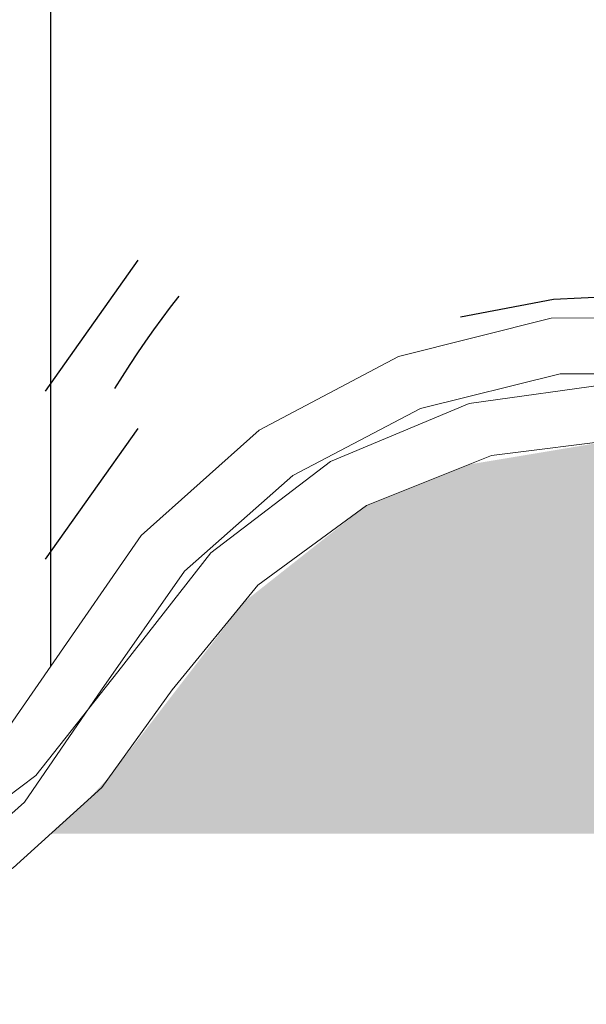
# Model space of a CAD drawing. Header units: millimetres. Extents: x -20654 to 2526, y -8238 to 977.
# Tile 182 of 219: x -10286.3873 to -10286.3366, y -4095.3062 to -4095.2181. Entities that reach past the tile are written whole.
import ezdxf

# ---------------------------------------------------------------- set-up
doc = ezdxf.new("R2010")
doc.units = ezdxf.units.MM
doc.layers.add('A-GLAZ-CWMG', color=8, linetype='Continuous')
pattern_1 = [(49.99999999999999, (29.982, 1.751), (0.3643649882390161, -0.03187713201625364), [0.0381, -0.4191]), (355, (29.982, 1.751), (-0.07048450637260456, 0.382117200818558), [0.03048, -0.33528]), (100.451, (30.013, 1.748), (0.2938857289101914, 0.3502294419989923), [0.03238, -0.35618]), (46.184, (29.982, 1.852), (0.5421605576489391, -0.08408366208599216), [0.05715, -0.62865]), (96.636, (30.028, 1.845), (0.4748050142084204, 0.494854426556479), [0.04857, -0.53427]), (351.184, (29.982, 1.852), (0.4748105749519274, 0.4948459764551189), [0.04572, -0.50292]), (21, (30.033, 1.827), (0.3032264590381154, -0.204528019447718), [0.0381, -0.4191]), (326, (30.033, 1.827), (0.1236069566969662, 0.3683788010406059), [0.03048, -0.33528]), (71.45100000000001, (30.058, 1.81), (0.4268328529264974, 0.1638389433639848), [0.03238, -0.35618]), (37.50000000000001, (29.982, 1.751), (0.006180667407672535, 0.1691081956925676), [0.01676, -0.31445, 0.01676, -0.3236, -0.33655]), (37.50000000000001, (29.982, 1.751), (0.006180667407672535, 0.1691081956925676), [-0.6715800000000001, 0.01676, -0.31979]), (7.499999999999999, (29.982, 1.751), (0.1336413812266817, 0.2003577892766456), [0.01676, -0.17729, 0.01676, -0.30683, -0.12827]), (7.499999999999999, (29.982, 1.751), (0.1336413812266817, 0.2003577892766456), [-0.51765, 0.01676, -0.11151]), (327.5, (29.869, 1.751), (0.2711815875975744, -0.01146058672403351), [0.01676, -0.11024, 0.01676, -0.37948, -0.52578]), (327.5, (29.869, 1.751), (0.2711815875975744, -0.01146058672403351), [-0.5232399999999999, 0.01676, -0.50902]), (317.5, (29.818, 1.751), (0.2962578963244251, 0.05085069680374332), [0.01676, -0.14834, 0.01676, -0.24638, -0.37338]), (317.5, (29.818, 1.751), (0.2962578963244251, 0.05085069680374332), [-0.42824, 0.01676, -0.35662])]

# ---------------------------------------------------------------- blocks, each defined once
blk = doc.blocks.new('Rectangular Mullion - Terça-832097-CORTE BB')
at = {"layer": 'A-GLAZ-CWMG', "true_color": 0x7f7f7f}
h = blk.add_hatch(color=8, dxfattribs=at)
h.paths.add_polyline_path([(10.12500930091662, 5.080867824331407), (10.21756410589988, 5.080867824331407), (10.21432274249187, 5.083264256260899), (10.19836183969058, 5.102959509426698), (10.18865409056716, 5.110146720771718), (10.1770853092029, 5.114711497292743), (10.16492149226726, 5.116135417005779), (10.15161832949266, 5.113917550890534), (10.14241639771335, 5.110246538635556), (10.1326783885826, 5.103101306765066), (10.11949134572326, 5.086069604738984), (10.11872279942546, 5.085003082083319), (10.11417104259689, 5.080867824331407), (10.12015994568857, 5.080867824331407)])
h.paths.add_polyline_path([(12.01912672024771, 5.080867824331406), (12.02418027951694, 5.080867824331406), (12.02269226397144, 5.082170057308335), (12.00868090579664, 5.10229334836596), (11.9985926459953, 5.110909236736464), (11.98788391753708, 5.116326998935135), (11.97513697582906, 5.119088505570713), (11.96392973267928, 5.11892019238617), (11.96102228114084, 5.117721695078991), (11.94975716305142, 5.111222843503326), (11.94062573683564, 5.102538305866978), (11.92632825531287, 5.08277918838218), (11.92415503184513, 5.080867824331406), (12.0155957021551, 5.080867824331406)])
h.paths.add_polyline_path([(12.80915602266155, 5.080867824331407), (12.81723731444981, 5.081072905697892), (12.81723731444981, 5.091279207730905), (12.81197494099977, 5.084025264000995), (12.80829341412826, 5.080867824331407)])
h.paths.add_polyline_path([(12.74123264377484, 5.080867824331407), (12.73755111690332, 5.084025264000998), (12.72487833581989, 5.101600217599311), (12.71799762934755, 5.107617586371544), (12.70967751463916, 5.11194818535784), (12.70058294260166, 5.114176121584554), (12.69064586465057, 5.114034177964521), (12.68042354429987, 5.111059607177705), (12.67381060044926, 5.107617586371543), (12.66673277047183, 5.101427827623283), (12.65429541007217, 5.083914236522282), (12.65078240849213, 5.080867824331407), (12.73755111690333, 5.080867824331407)])
h.paths.add_polyline_path([(10.29432825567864, 5.080867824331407), (10.39218027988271, 5.080867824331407), (10.39069226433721, 5.082170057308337), (10.3766809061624, 5.102293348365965), (10.36659264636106, 5.110909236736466), (10.35702598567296, 5.116030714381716), (10.34508177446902, 5.119058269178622), (10.33207473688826, 5.118953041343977), (10.31941706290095, 5.11549547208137), (10.3105638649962, 5.11102017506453), (10.30154242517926, 5.103461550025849), (10.28603667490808, 5.083406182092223), (10.2826314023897, 5.080867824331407), (10.2900297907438, 5.080867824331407)])
h.paths.add_polyline_path([(12.54607585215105, 5.080867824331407), (12.58331630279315, 5.080867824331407), (12.57964579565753, 5.084079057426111), (12.56527169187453, 5.104405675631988), (12.55562016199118, 5.112825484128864), (12.54427781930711, 5.1187074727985), (12.53188391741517, 5.12172013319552), (12.51857130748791, 5.12155368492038), (12.50502228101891, 5.117721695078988), (12.49543704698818, 5.112700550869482), (12.48581978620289, 5.1042407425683), (12.47150427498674, 5.083813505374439), (12.4681550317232, 5.080867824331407), (12.54427781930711, 5.080867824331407)])
h.paths.add_polyline_path([(10.47380880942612, 5.080867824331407), (10.5838615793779, 5.080867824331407), (10.58048072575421, 5.083914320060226), (10.56591430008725, 5.105379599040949), (10.55573035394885, 5.114526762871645), (10.54366854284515, 5.120926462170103), (10.52999055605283, 5.124201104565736), (10.51487478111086, 5.123669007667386), (10.50360541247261, 5.120807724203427), (10.49158090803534, 5.114336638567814), (10.48145016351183, 5.105129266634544), (10.46702146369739, 5.083344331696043), (10.46435978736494, 5.080867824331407), (10.4682707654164, 5.080867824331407)])
h.paths.add_polyline_path([(12.34907744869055, 5.080867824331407), (12.4000924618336, 5.080867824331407), (12.39669655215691, 5.083862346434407), (12.38233212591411, 5.104422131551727), (12.37261725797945, 5.112976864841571), (12.36117562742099, 5.118962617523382), (12.34865781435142, 5.122039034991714), (12.33497999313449, 5.121834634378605), (12.32129722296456, 5.117908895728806), (12.31182696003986, 5.112939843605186), (12.30212228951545, 5.104373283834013), (12.28777463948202, 5.083664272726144), (12.28462993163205, 5.080867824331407), (12.34865781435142, 5.080867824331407)])
h.paths.add_polyline_path([(10.66900930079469, 5.080867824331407), (10.76156410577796, 5.080867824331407), (10.75776783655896, 5.083949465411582), (10.74061725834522, 5.104251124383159), (10.73078535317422, 5.110901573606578), (10.72108783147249, 5.114711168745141), (10.70892149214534, 5.116135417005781), (10.69561832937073, 5.113917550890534), (10.68641639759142, 5.110246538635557), (10.67545035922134, 5.101600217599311), (10.66349134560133, 5.086069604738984), (10.66124914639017, 5.083664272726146), (10.65817104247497, 5.080867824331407), (10.66415994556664, 5.080867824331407)])
h.paths.add_polyline_path([(10.84644565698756, 5.080867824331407), (10.93618027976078, 5.080867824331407), (10.93469226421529, 5.082170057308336), (10.92068090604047, 5.102293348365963), (10.91059264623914, 5.110909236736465), (10.89988391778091, 5.116326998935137), (10.8871369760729, 5.119088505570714), (10.87592973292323, 5.118920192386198), (10.87302228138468, 5.117721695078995), (10.86175716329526, 5.111222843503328), (10.85262573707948, 5.102538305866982), (10.83832825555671, 5.082779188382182), (10.83615503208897, 5.080867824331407), (10.84204616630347, 5.080867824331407)])
h.paths.add_polyline_path([(11.05123929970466, 5.080867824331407), (11.1092326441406, 5.080867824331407), (11.10555111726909, 5.084025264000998), (11.09287833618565, 5.101600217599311), (11.08599762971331, 5.107617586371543), (11.07767751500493, 5.111948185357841), (11.06858294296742, 5.114176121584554), (11.05864586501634, 5.114034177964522), (11.04842354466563, 5.111059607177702), (11.04082078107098, 5.106751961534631), (11.03473277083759, 5.101427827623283), (11.02229541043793, 5.083914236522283), (11.01878240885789, 5.080867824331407), (11.02929520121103, 5.080867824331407)])
h.paths.add_polyline_path([(11.21300930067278, 5.080867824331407), (11.30556410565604, 5.080867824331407), (11.30176783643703, 5.083949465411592), (11.28461725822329, 5.104251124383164), (11.27478535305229, 5.11090157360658), (11.26508783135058, 5.114711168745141), (11.25292149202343, 5.116135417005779), (11.23961832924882, 5.113917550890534), (11.2304163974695, 5.110246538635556), (11.21945035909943, 5.101600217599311), (11.20749134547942, 5.086069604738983), (11.20524914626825, 5.083664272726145), (11.20217104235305, 5.080867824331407), (11.20815994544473, 5.080867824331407)])
h.paths.add_polyline_path([(12.19723264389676, 5.080867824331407), (12.19318733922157, 5.084526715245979), (12.18087833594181, 5.101600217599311), (12.17399762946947, 5.107617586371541), (12.16567751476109, 5.11194818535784), (12.15658294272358, 5.114176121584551), (12.14664586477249, 5.114034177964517), (12.1364235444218, 5.111059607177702), (12.12882078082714, 5.106751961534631), (12.12273277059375, 5.101427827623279), (12.11029541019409, 5.08391423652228), (12.10678240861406, 5.080867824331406), (12.19355111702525, 5.080867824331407)])
h.paths.add_polyline_path([(11.39044565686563, 5.080867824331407), (11.48018027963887, 5.080867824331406), (11.47869226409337, 5.082170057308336), (11.46468090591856, 5.102293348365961), (11.45459264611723, 5.110909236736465), (11.44388391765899, 5.116326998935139), (11.43113697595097, 5.119088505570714), (11.41992973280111, 5.118920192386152), (11.41702228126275, 5.11772169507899), (11.40575716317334, 5.111222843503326), (11.39662573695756, 5.10253830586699), (11.3823282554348, 5.082779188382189), (11.38015503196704, 5.080867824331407), (11.38604616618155, 5.080867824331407)])
h.paths.add_polyline_path([(11.56278240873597, 5.080867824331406), (11.65323264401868, 5.080867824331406), (11.64955111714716, 5.084025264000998), (11.63687833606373, 5.101600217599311), (11.62999762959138, 5.107617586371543), (11.621677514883, 5.11194818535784), (11.61139800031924, 5.114176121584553), (11.60264586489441, 5.114034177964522), (11.59242354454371, 5.111059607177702), (11.58482078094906, 5.106751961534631), (11.57873277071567, 5.101427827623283), (11.56629541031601, 5.083914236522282), (11.56291555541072, 5.080983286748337)])
h.paths.add_polyline_path([(11.7521599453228, 5.080867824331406), (11.84956410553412, 5.080867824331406), (11.84576783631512, 5.083949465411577), (11.82861725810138, 5.104251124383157), (11.81878535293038, 5.110901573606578), (11.80908783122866, 5.114711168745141), (11.7969214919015, 5.116135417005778), (11.7836183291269, 5.113917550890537), (11.77441639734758, 5.110246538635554), (11.76345035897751, 5.101600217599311), (11.7514913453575, 5.086069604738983), (11.74924914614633, 5.083664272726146), (11.74617104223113, 5.080867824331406), (11.7507227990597, 5.080867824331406)])
blk = doc.blocks.new('FP_41-CORTE BB')
at = {"layer": 'A-GLAZ-CWMG', "color": 9, "true_color": 0xc0c0c0}
for p, q in [((11.20995011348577, 5.132208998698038), (11.20164754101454, 5.120493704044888)), ((11.25560978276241, 5.129093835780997), (11.24716204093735, 5.128691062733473)), ((11.21287987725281, 5.128005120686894), (11.21364809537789, 5.128993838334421)), ((11.24716204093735, 5.128691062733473), (11.23885698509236, 5.127109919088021)), ((11.21212469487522, 5.127003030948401), (11.21287987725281, 5.128005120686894)), ((11.21138278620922, 5.125987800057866), (11.21212469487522, 5.127003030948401)), ((11.21065438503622, 5.124959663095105), (11.21138278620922, 5.125987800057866)), ((11.20993972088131, 5.123918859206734), (11.21065438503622, 5.124959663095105)), ((11.20923901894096, 5.122865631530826), (11.20993972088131, 5.123918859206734)), ((11.20855250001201, 5.121800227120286), (11.20923901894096, 5.122865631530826)), ((11.20788038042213, 5.12072289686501), (11.20855250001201, 5.121800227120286)), ((11.20995011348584, 5.117137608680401), (11.20164754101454, 5.105422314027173))]:
    blk.add_line(p, q, dxfattribs=at)
blk = doc.blocks.new('Rectangular Mullion - Telha Fibrocimento - Ondulada-V34-CORTE BB')
at = {"layer": 'A-GLAZ-CWMG', "true_color": 0x808080}
h = blk.add_hatch(dxfattribs=at)
h.set_pattern_fill('FP_14', color=8, style=0, pattern_type=2)
h.set_pattern_definition(pattern_1)
h.paths.add_polyline_path([(11.19977463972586, 5.083664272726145), (11.19874003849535, 5.0845206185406), (11.20014945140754, 5.08558066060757)])
h.paths.add_polyline_path([(11.30869655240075, 5.083862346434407), (11.30921575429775, 5.084350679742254), (11.31057207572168, 5.083264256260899)])
h.paths.add_polyline_path([(10.9669605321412, 5.065573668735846), (10.98112621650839, 5.06625916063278), (10.991168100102, 5.068939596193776), (11.00239203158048, 5.075315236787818), (11.01227076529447, 5.085255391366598), (11.0254501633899, 5.105129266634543), (11.03558090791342, 5.114336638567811), (11.04842354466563, 5.121015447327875), (11.06081670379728, 5.124162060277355), (11.07460107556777, 5.124162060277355), (11.08922985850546, 5.120098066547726), (11.09973035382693, 5.114526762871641), (11.11035825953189, 5.104725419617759), (11.12448072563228, 5.083914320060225), (11.13420196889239, 5.075400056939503), (11.14602607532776, 5.069579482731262), (11.1565784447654, 5.067054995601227), (11.16813499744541, 5.067016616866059), (11.1799160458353, 5.069909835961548), (11.19146443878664, 5.076274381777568), (11.20079954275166, 5.085153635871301), (11.21412228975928, 5.104373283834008), (11.2238269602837, 5.112939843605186), (11.23526145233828, 5.118939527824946), (11.24777559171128, 5.122031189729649), (11.26107744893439, 5.121935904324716), (11.27478535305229, 5.118120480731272), (11.28461725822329, 5.11297686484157), (11.29433212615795, 5.104422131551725), (11.30937481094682, 5.083264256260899), (11.31237599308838, 5.0806178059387), (11.31528223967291, 5.079852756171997), (11.3146343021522, 5.078626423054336), (11.31866283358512, 5.075400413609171), (11.32841421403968, 5.070288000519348), (11.33044227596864, 5.074869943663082), (11.32943386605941, 5.075400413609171), (11.31963540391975, 5.080867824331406), (11.31235755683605, 5.087305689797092), (11.29797128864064, 5.107889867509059), (11.28732169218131, 5.117230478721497), (11.27317562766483, 5.124141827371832), (11.26065781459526, 5.12707777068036), (11.24697999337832, 5.127025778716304), (11.2332972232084, 5.123593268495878), (11.22080971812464, 5.116977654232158), (11.21022986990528, 5.107556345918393), (11.19590161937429, 5.086869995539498), (11.18770189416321, 5.07964096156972), (11.17767677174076, 5.07450939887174), (11.16745693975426, 5.072026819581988), (11.16255561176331, 5.071967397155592), (11.15942834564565, 5.070597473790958), (11.15632654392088, 5.069848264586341), (11.1565784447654, 5.072080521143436), (11.14414733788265, 5.075758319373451), (11.13532511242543, 5.080867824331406), (11.12737490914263, 5.088529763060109), (11.1135432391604, 5.108862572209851), (11.10218588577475, 5.118954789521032), (11.08766854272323, 5.12616778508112), (11.07399055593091, 5.129339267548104), (11.05794271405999, 5.128736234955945), (11.04430360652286, 5.12491700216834), (11.02960866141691, 5.115832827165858), (11.01926744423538, 5.105129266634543), (11.00980296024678, 5.090398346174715), (11.00570989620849, 5.084795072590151), (10.99721250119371, 5.077656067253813), (10.98717219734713, 5.072755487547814), (10.97937743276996, 5.070779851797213), (10.9789528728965, 5.067749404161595), (10.95436996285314, 5.074025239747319), (10.94348613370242, 5.080867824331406), (10.93702525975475, 5.087070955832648), (10.92647826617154, 5.102554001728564), (10.92220515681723, 5.10776122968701), (10.91165792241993, 5.116107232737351), (10.89939894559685, 5.121693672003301), (10.89707776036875, 5.121714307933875), (10.88487458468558, 5.121133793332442), (10.87733756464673, 5.11926859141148), (10.87607473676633, 5.12416167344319), (10.86341706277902, 5.121133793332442), (10.85011289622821, 5.113822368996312), (10.84155971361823, 5.106454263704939), (10.82651185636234, 5.086957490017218), (10.81692948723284, 5.079852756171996), (10.80589313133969, 5.07540041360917), (10.79410586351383, 5.073884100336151), (10.78607098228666, 5.074917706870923), (10.7844142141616, 5.07028800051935), (10.7737500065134, 5.075878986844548), (10.77063430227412, 5.078626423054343), (10.77128223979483, 5.079852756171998), (10.76809246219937, 5.080867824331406), (10.76169987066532, 5.086957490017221), (10.74407908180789, 5.10788986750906), (10.73265409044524, 5.115545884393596), (10.72225849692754, 5.119650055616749), (10.70892149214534, 5.121241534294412), (10.69561832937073, 5.119382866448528), (10.68156546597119, 5.112939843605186), (10.67121081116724, 5.104373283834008), (10.65645407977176, 5.084651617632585), (10.65577463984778, 5.083664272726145), (10.64465772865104, 5.074509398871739), (10.63403462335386, 5.06944779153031), (10.63403462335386, 5.068925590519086), (10.63794485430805, 5.069909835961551), (10.64735416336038, 5.073460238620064), (10.65679954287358, 5.079621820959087), (10.66415994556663, 5.086997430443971), (10.67249106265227, 5.097982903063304), (10.67841192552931, 5.104373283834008), (10.68641639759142, 5.110246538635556), (10.69760847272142, 5.11471149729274), (10.709547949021, 5.116214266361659), (10.72225849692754, 5.11434588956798), (10.73429720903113, 5.108930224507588), (10.74346423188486, 5.10160021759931), (10.75832274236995, 5.083264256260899), (10.76897698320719, 5.075400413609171), (10.78289839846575, 5.07028800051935), (10.79420773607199, 5.06885451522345), (10.80724920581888, 5.07056000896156), (10.82050821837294, 5.076303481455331), (10.83003667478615, 5.083406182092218), (10.85011289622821, 5.107632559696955), (10.86063634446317, 5.116887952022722), (10.86202849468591, 5.114806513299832), (10.86695889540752, 5.116887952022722), (10.87302228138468, 5.118415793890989), (10.86807875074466, 5.118372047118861), (10.87343263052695, 5.12224861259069), (10.87475541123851, 5.118654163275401), (10.87734475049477, 5.1192407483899), (10.88937335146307, 5.119053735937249), (10.90250171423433, 5.115240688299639), (10.91336779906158, 5.108814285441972), (10.92116239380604, 5.10160021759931), (10.93618027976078, 5.080867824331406), (10.94518801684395, 5.073413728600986), (10.95669440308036, 5.067978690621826), (10.96544882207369, 5.065927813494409)])
h.paths.add_polyline_path([(11.35209609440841, 5.067398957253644), (11.36376929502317, 5.070264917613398), (11.37444063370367, 5.075841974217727), (11.38350427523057, 5.083813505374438), (11.39856386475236, 5.104895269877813), (11.40960571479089, 5.113836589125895), (11.41874711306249, 5.118652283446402), (11.41702228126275, 5.121951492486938), (11.41207875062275, 5.117805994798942), (11.41702228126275, 5.118261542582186), (11.40741706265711, 5.115495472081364), (11.40573810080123, 5.115240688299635), (11.40463634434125, 5.116887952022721), (11.39352838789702, 5.106798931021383), (11.37802979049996, 5.08564945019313), (11.37051185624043, 5.079436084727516), (11.3558128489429, 5.072413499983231), (11.34989313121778, 5.07038266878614), (11.33810586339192, 5.068867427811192), (11.33422016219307, 5.068854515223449), (11.34063264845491, 5.067406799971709), (11.35146200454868, 5.067399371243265)])
h.paths.add_polyline_path([(11.53491810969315, 5.067722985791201), (11.54655495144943, 5.070538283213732), (11.55748543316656, 5.076274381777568), (11.56629541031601, 5.083914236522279), (11.57892989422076, 5.10160021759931), (11.5858106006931, 5.107617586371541), (11.59413071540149, 5.11194818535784), (11.60322528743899, 5.114176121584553), (11.61316236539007, 5.114034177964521), (11.62338468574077, 5.111059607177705), (11.62999762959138, 5.107617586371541), (11.63707545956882, 5.101427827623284), (11.64955111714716, 5.084025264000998), (11.66027010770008, 5.075400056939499), (11.6713749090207, 5.070288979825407), (11.6819952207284, 5.068009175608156), (11.6945168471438, 5.068444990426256), (11.68764414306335, 5.070351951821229), (11.68128204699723, 5.073126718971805), (11.66924012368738, 5.076472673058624), (11.65988044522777, 5.081781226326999), (11.65328694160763, 5.08738745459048), (11.64070763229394, 5.104901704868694), (11.63166854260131, 5.112400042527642), (11.62338468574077, 5.116699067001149), (11.61139800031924, 5.11919671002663), (11.60264586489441, 5.11919671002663), (11.59160541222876, 5.116274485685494), (11.58306730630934, 5.111843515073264), (11.57510059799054, 5.104901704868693), (11.56267976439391, 5.087406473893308), (11.5545100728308, 5.080291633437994), (11.54716869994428, 5.076037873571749), (11.54491677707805, 5.074337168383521), (11.53330697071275, 5.068442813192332), (11.53128422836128, 5.067731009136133), (11.53443618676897, 5.067724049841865)])
h.paths.add_polyline_path([(11.52295287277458, 5.067749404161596), (11.52365421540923, 5.071127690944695), (11.5311721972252, 5.072755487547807), (11.52295287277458, 5.072926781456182), (11.51132830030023, 5.076272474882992), (11.50291871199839, 5.080867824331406), (11.49541063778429, 5.087406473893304), (11.48102525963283, 5.107745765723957), (11.47047826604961, 5.116973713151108), (11.45627781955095, 5.123863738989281), (11.44388391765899, 5.126733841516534), (11.43057130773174, 5.126716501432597), (11.42008364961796, 5.124127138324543), (11.42134475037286, 5.119270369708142), (11.43308177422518, 5.121697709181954), (11.44574805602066, 5.12126700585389), (11.45807585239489, 5.117775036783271), (11.46769609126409, 5.112759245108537), (11.47727169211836, 5.104405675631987), (11.49164579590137, 5.084079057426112), (11.50069440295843, 5.076162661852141), (11.51203499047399, 5.070441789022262), (11.52048637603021, 5.068357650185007)])
h.paths.add_polyline_path([(11.70032654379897, 5.069848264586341), (11.70428593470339, 5.07080461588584), (11.71654855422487, 5.077656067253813), (11.72443852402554, 5.084664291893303), (11.73068478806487, 5.094061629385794), (11.72734019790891, 5.097471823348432), (11.72099885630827, 5.088265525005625), (11.71145693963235, 5.080221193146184), (11.70342834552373, 5.07588177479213), (11.69463957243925, 5.073585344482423), (11.7005209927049, 5.071571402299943)])
h.paths.add_polyline_path([(11.69280578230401, 5.070786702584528), (11.6980212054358, 5.072080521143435), (11.69287885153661, 5.072963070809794), (11.69284542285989, 5.071967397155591)])
h.paths.add_polyline_path([(11.14880578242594, 5.07078670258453), (11.14888434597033, 5.073126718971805), (11.15517128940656, 5.071846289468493)])
h.paths.add_polyline_path([(10.62476302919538, 5.072344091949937), (10.63049488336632, 5.073736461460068), (10.62476302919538, 5.072991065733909)])
h.paths.add_polyline_path([(10.76676328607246, 5.083203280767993), (10.76521575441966, 5.084350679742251), (10.76469655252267, 5.083862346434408), (10.76657207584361, 5.083264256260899)])
h.paths.add_polyline_path([(10.65577463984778, 5.083664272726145), (10.65577463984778, 5.085298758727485), (10.65474003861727, 5.084520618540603)])
at = {"layer": 'A-GLAZ-CWMG'}
blk.add_line((11.20216124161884, 5.095866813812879), (11.20216124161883, 5.237507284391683), dxfattribs=at)
at = {"layer": 'A-GLAZ-CWMG', "lineweight": 20, "flags": 128}
for points in [[(11.30612660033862, 5.096262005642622), (11.29797128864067, 5.107889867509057), (11.28732169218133, 5.117230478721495), (11.27478535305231, 5.123750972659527), (11.26107744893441, 5.127079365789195), (11.24697999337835, 5.127025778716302), (11.23329722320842, 5.123593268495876), (11.22080971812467, 5.116977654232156), (11.2102298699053, 5.107556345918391), (11.20216124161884, 5.09586681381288)], [(11.20669925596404, 5.093726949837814), (11.2141222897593, 5.104373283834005), (11.22382696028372, 5.112939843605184), (11.2352614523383, 5.118939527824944), (11.2477755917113, 5.122031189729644), (11.26065781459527, 5.122039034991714), (11.27317562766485, 5.118962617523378), (11.28461725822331, 5.112976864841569), (11.29433212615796, 5.104422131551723), (11.30176783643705, 5.093784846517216)], [(11.20216124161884, 5.095866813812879), (11.19590161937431, 5.086869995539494), (11.18770189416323, 5.07964096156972), (11.17803462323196, 5.074596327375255), (11.17513072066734, 5.073618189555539)], [(11.1176216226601, 5.09402277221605), (11.1244807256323, 5.083914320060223), (11.13353186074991, 5.075758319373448), (11.14424954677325, 5.070028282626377), (11.15601154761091, 5.067056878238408), (11.16813499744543, 5.067016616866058), (11.17991604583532, 5.069909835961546), (11.19067072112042, 5.075568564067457), (11.19977463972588, 5.083664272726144), (11.20669925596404, 5.093726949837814)]]:
    blk.add_lwpolyline(points, dxfattribs=at)
at = {"layer": 'A-GLAZ-CWMG'}
blk.add_blockref('FP_41-CORTE BB', (0, 0), dxfattribs=at)
blk = doc.blocks.new('Rectangular Mullion - Telha Fibrocimento - Ondulada-V61-CORTE BB')
at = {"layer": 'A-GLAZ-CWMG', "true_color": 0x808080}
h = blk.add_hatch(dxfattribs=at)
h.set_pattern_fill('FP_14', color=8, style=0, pattern_type=2)
h.set_pattern_definition(pattern_1)
h.paths.add_polyline_path([(11.74377463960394, 5.083664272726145), (11.74274003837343, 5.084520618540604), (11.74414945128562, 5.085580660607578)])
h.paths.add_polyline_path([(11.85269655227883, 5.083862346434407), (11.85321575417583, 5.084350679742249), (11.85381022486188, 5.08350720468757)])
h.paths.add_polyline_path([(11.51096053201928, 5.065573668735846), (11.52326742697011, 5.065763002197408), (11.53516809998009, 5.068939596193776), (11.54742289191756, 5.076274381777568), (11.55627076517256, 5.085255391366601), (11.56945016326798, 5.105129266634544), (11.5795809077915, 5.114336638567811), (11.59242354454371, 5.121015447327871), (11.60481670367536, 5.124162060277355), (11.61860107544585, 5.124162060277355), (11.63322985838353, 5.120098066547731), (11.64373035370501, 5.114526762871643), (11.65435825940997, 5.104725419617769), (11.66848072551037, 5.083914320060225), (11.67820196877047, 5.075400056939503), (11.69002607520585, 5.069579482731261), (11.70057844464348, 5.067054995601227), (11.71213499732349, 5.06701661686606), (11.72391604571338, 5.06990983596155), (11.73546443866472, 5.076274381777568), (11.74479954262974, 5.085153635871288), (11.75812228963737, 5.104373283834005), (11.76782696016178, 5.112939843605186), (11.77926145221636, 5.118939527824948), (11.79177559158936, 5.122031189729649), (11.80532777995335, 5.121874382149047), (11.81878535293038, 5.118120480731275), (11.82861725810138, 5.112976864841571), (11.83833212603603, 5.104422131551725), (11.85381022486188, 5.082880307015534), (11.85637599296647, 5.080617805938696), (11.85928223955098, 5.079852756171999), (11.85863430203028, 5.078626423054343), (11.8626628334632, 5.075400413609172), (11.87241421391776, 5.070288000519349), (11.87444227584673, 5.074869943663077), (11.8734338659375, 5.07540041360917), (11.86363540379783, 5.080867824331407), (11.85635755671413, 5.0873056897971), (11.84197128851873, 5.107889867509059), (11.83132169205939, 5.117230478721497), (11.81717562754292, 5.124141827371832), (11.80465781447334, 5.127077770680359), (11.79097999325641, 5.127025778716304), (11.77729722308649, 5.123593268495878), (11.76480971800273, 5.116977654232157), (11.75422986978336, 5.107556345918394), (11.73990161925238, 5.086869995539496), (11.7317018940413, 5.079640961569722), (11.72167677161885, 5.074509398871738), (11.71145693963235, 5.072026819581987), (11.70655561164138, 5.071967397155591), (11.70342834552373, 5.070597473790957), (11.70032654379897, 5.069848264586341), (11.70057844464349, 5.072080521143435), (11.68814733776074, 5.075758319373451), (11.67932511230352, 5.080867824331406), (11.6713749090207, 5.08852976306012), (11.65754323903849, 5.108862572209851), (11.64618588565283, 5.118954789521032), (11.63166854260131, 5.12616778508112), (11.61799055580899, 5.129339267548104), (11.60194271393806, 5.128736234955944), (11.58830360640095, 5.124917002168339), (11.57455424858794, 5.116752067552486), (11.56326744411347, 5.105129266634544), (11.55380296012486, 5.090398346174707), (11.54970989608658, 5.084795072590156), (11.54121250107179, 5.077656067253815), (11.53117219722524, 5.072755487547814), (11.52341903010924, 5.07107676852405), (11.52295287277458, 5.067749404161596), (11.49836996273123, 5.07402523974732), (11.4874861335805, 5.080867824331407), (11.48102525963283, 5.087070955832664), (11.47047826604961, 5.102554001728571), (11.46595066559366, 5.107976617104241), (11.45565792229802, 5.116107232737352), (11.44339894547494, 5.1216936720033), (11.44107776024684, 5.121714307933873), (11.42887458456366, 5.121133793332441), (11.42133756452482, 5.119268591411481), (11.42007473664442, 5.12416167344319), (11.40741706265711, 5.12113379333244), (11.39411289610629, 5.113822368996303), (11.3855597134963, 5.106454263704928), (11.37051185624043, 5.086957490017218), (11.36092948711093, 5.079852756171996), (11.34989313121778, 5.07540041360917), (11.33810586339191, 5.073884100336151), (11.33007098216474, 5.074917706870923), (11.32841421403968, 5.070288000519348), (11.31775000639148, 5.075878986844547), (11.3146343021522, 5.078626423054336), (11.31528223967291, 5.079852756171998), (11.31209246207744, 5.080867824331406), (11.30569987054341, 5.086957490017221), (11.28807908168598, 5.107889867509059), (11.27665409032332, 5.115545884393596), (11.26625849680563, 5.119650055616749), (11.25292149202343, 5.12124153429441), (11.23961832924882, 5.119382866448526), (11.22556546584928, 5.112939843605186), (11.21521081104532, 5.104373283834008), (11.20045407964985, 5.084651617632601), (11.19977463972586, 5.083664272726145), (11.18865772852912, 5.074509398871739), (11.17803462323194, 5.06944779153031), (11.17803462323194, 5.068925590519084), (11.18194485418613, 5.069909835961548), (11.19135416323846, 5.073460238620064), (11.20079954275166, 5.079621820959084), (11.20815994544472, 5.086997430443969), (11.21649106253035, 5.097982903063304), (11.22241192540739, 5.104373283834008), (11.2304163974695, 5.110246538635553), (11.24160847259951, 5.114711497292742), (11.25354794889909, 5.116214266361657), (11.26625849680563, 5.11434588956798), (11.27829720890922, 5.108930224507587), (11.28746423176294, 5.10160021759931), (11.30232274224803, 5.083264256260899), (11.31293808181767, 5.075416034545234), (11.32689839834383, 5.070288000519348), (11.33820773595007, 5.068854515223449), (11.35124920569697, 5.07056000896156), (11.36450821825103, 5.076303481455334), (11.37403667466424, 5.083406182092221), (11.39411289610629, 5.107632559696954), (11.40463634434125, 5.116887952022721), (11.40602849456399, 5.114806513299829), (11.41095889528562, 5.116887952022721), (11.41702228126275, 5.118415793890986), (11.41207875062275, 5.118372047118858), (11.41746822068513, 5.122151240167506), (11.41875541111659, 5.118654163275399), (11.42134475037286, 5.119240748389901), (11.43337335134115, 5.119053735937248), (11.44650171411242, 5.115240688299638), (11.45736779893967, 5.108814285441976), (11.46595066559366, 5.100465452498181), (11.48018027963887, 5.080867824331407), (11.48918801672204, 5.073413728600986), (11.50069440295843, 5.067978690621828), (11.50944882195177, 5.065927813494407)])
h.paths.add_polyline_path([(11.89609609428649, 5.067398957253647), (11.90776929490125, 5.070264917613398), (11.91844063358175, 5.075841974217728), (11.92750427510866, 5.083813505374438), (11.94256386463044, 5.104895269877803), (11.95360571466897, 5.113836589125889), (11.96274711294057, 5.118652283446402), (11.96102228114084, 5.121951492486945), (11.95607875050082, 5.117805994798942), (11.96102228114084, 5.118261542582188), (11.95141706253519, 5.115495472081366), (11.94973810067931, 5.115240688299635), (11.94863634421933, 5.11688795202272), (11.9375283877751, 5.106798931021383), (11.92202979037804, 5.085649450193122), (11.91451185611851, 5.079436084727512), (11.89981284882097, 5.07241349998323), (11.89389313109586, 5.070382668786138), (11.88210586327, 5.068867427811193), (11.87822016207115, 5.068854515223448), (11.88463264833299, 5.067406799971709), (11.89546200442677, 5.067399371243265)])
h.paths.add_polyline_path([(12.07891810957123, 5.067722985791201), (12.09102309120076, 5.070779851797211), (12.1012127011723, 5.076037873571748), (12.11029541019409, 5.083914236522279), (12.12292989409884, 5.10160021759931), (12.12981060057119, 5.10761758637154), (12.13813071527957, 5.111948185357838), (12.14722528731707, 5.114176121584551), (12.15716236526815, 5.114034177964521), (12.16738468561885, 5.111059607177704), (12.17399762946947, 5.107617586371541), (12.1810754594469, 5.101427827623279), (12.19355111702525, 5.084025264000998), (12.20427010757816, 5.075400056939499), (12.21537490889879, 5.070288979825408), (12.22599522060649, 5.068009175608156), (12.23851684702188, 5.068444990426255), (12.23164414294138, 5.070351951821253), (12.22528204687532, 5.073126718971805), (12.21324012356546, 5.076472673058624), (12.2049547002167, 5.080867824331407), (12.19728694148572, 5.08738745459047), (12.18470763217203, 5.104901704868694), (12.17566854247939, 5.112400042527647), (12.16738468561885, 5.116699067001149), (12.15658294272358, 5.11919671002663), (12.14470489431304, 5.118722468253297), (12.13560541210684, 5.116274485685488), (12.12706730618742, 5.111843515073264), (12.11910059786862, 5.104901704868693), (12.106679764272, 5.087406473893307), (12.09851007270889, 5.080291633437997), (12.09116869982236, 5.076037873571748), (12.08891677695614, 5.074337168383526), (12.07730697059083, 5.068442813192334), (12.07528422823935, 5.067731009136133), (12.07843618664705, 5.067724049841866)])
h.paths.add_polyline_path([(12.06695287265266, 5.067749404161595), (12.06765421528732, 5.071127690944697), (12.07517219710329, 5.072755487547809), (12.06695287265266, 5.072926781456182), (12.05532830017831, 5.076272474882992), (12.04691871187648, 5.080867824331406), (12.03941063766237, 5.087406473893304), (12.02502525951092, 5.107745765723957), (12.0144782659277, 5.116973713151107), (12.00027781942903, 5.12386373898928), (11.98788391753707, 5.126733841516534), (11.97457130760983, 5.126716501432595), (11.96408364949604, 5.124127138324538), (11.96534475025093, 5.119270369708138), (11.97708177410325, 5.121697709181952), (11.98974805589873, 5.121267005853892), (12.00207585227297, 5.117775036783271), (12.01169609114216, 5.112759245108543), (12.02127169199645, 5.104405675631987), (12.03564579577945, 5.08407905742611), (12.04469440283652, 5.076162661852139), (12.05603499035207, 5.070441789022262), (12.06448637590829, 5.068357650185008)])
h.paths.add_polyline_path([(12.24432654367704, 5.06984826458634), (12.24828593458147, 5.070804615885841), (12.26054855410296, 5.077656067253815), (12.26797494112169, 5.084025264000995), (12.27468478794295, 5.094061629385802), (12.27134019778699, 5.097471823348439), (12.26499885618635, 5.088265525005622), (12.25545693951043, 5.08022119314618), (12.24742834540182, 5.075881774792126), (12.23863957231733, 5.073585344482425), (12.24452099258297, 5.071571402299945)])
h.paths.add_polyline_path([(11.69280578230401, 5.070786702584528), (11.69288434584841, 5.073126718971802), (11.69917128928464, 5.071846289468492)])
h.paths.add_polyline_path([(12.2368057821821, 5.070786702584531), (12.2416697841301, 5.072152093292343), (12.2368788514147, 5.072963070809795), (12.23684542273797, 5.071967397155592)])
h.paths.add_polyline_path([(11.16876302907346, 5.07234409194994), (11.17449488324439, 5.073736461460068), (11.16876302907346, 5.072991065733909)])
h.paths.add_polyline_path([(11.31076328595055, 5.083203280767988), (11.30921575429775, 5.084350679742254), (11.30869655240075, 5.083862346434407), (11.31057207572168, 5.083264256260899)])
h.paths.add_polyline_path([(11.19977463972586, 5.083664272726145), (11.19977463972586, 5.08529875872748), (11.19874003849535, 5.0845206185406)])
at = {"layer": 'A-GLAZ-CWMG', "lineweight": 20, "flags": 128}
for points in [[(11.29818193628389, 5.096262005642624), (11.28964353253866, 5.106743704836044), (11.27876836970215, 5.114711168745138), (11.26625849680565, 5.119650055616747), (11.25292149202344, 5.121241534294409), (11.23961832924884, 5.119382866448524), (11.22720779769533, 5.114194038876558), (11.21649106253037, 5.106010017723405), (11.20815994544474, 5.095359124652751)], [(11.2130093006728, 5.093726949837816), (11.22067838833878, 5.103101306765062), (11.23041639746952, 5.110246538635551), (11.24160847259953, 5.114711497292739), (11.25354794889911, 5.116214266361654), (11.26548097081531, 5.11465996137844), (11.27665409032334, 5.110146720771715), (11.28636183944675, 5.102959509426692), (11.29399127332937, 5.09355212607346)], [(11.20815994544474, 5.09535912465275), (11.20079954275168, 5.08606960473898), (11.19135416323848, 5.078965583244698), (11.18043852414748, 5.074509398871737), (11.16876302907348, 5.072991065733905)], [(11.16876302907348, 5.067941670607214), (11.17937951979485, 5.069068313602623), (11.18953338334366, 5.072399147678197), (11.1987821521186, 5.077789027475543), (11.20672279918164, 5.085003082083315), (11.2130093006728, 5.093726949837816)]]:
    blk.add_lwpolyline(points, dxfattribs=at)

msp = doc.modelspace()

# ---------------------------------------------------------------- block references
at = {"layer": 'A-GLAZ-CWMG'}
for name in ['Rectangular Mullion - Telha Fibrocimento - Ondulada-V34-CORTE BB', 'Rectangular Mullion - Telha Fibrocimento - Ondulada-V61-CORTE BB', 'Rectangular Mullion - Terça-832097-CORTE BB']:
    msp.add_blockref(name, (-10297.5867007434, -4100.371799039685), dxfattribs=at)

doc.saveas('drawing.dxf')
